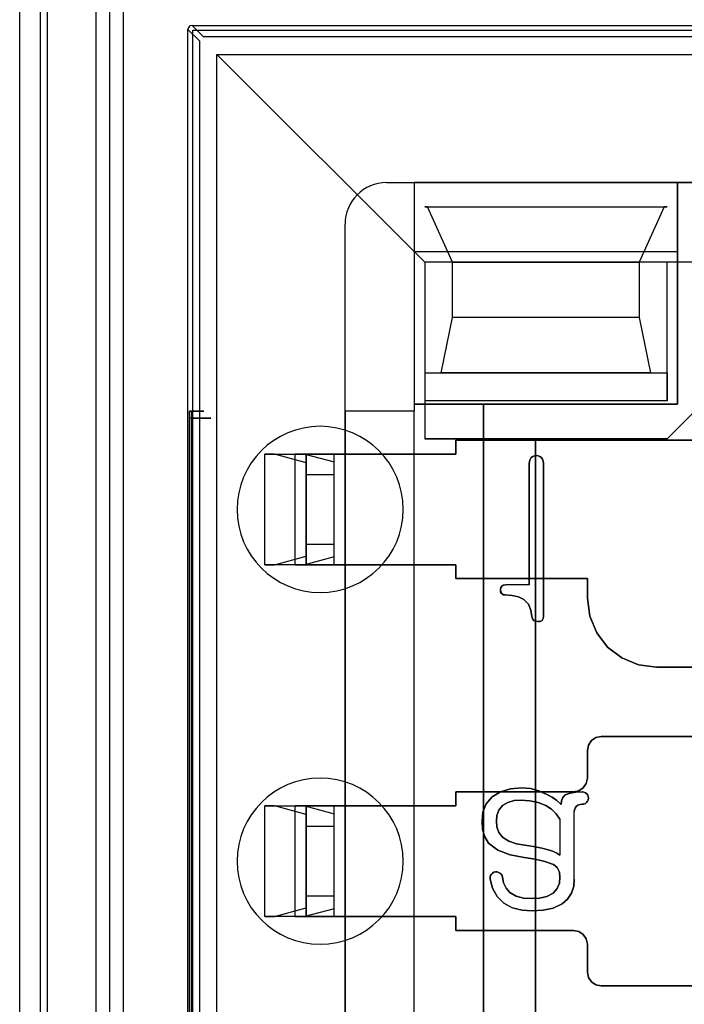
# Model space of a CAD drawing. Header units: millimetres. Extents: x 0 to 1524, y 0 to 1016.
# Tile 217 of 256: x 651 to 656, y 922 to 929. Entities that reach past the tile are written whole.
import ezdxf

# ---------------------------------------------------------------- set-up
doc = ezdxf.new("R2010")
doc.units = ezdxf.units.MM
doc.header["$LTSCALE"] = 83.82
doc.layers.get('0').update_dxf_attribs({"linetype": 'CONTINUOUS'})

msp = doc.modelspace()

# ---------------------------------------------------------------- linework, layer by layer
at = {"color": 4, "linetype": 'CONTINUOUS'}
for p, q in [((651.1444, 915.8884), (651.1444, 930.3884)), ((651.3444, 916.0884), (651.3444, 930.1884))]:
    msp.add_line(p, q, dxfattribs=at)
at = {"color": 6, "linetype": 'CONTINUOUS'}
for p, q in [((651.6944, 929.7385), (651.6944, 916.5384)), ((651.794, 929.6389), (651.794, 916.638)), ((651.8939, 916.638), (651.8939, 929.6389)), ((652.3894, 929.1734), (664.3994, 929.1734)), ((652.3594, 917.1334), (652.3594, 929.1435)), ((652.5694, 928.9634), (654.0694, 927.4634)), ((652.5694, 917.3134), (652.5694, 928.9634)), ((652.5694, 928.9634), (664.2194, 928.9634)), ((653.7944, 928.0384), (653.9944, 928.0384)), ((653.9944, 928.0384), (653.9944, 927.5384)), ((655.8944, 928.0384), (653.9944, 928.0384)), ((653.9944, 928.0384), (653.9944, 926.3884)), ((655.8944, 928.0384), (655.8944, 926.4384)), ((655.8944, 927.5384), (655.8944, 928.0384)), ((660.8944, 928.0384), (655.8944, 928.0384)), ((654.0894, 927.8634), (655.7994, 927.8634)), ((653.4944, 926.3884), (653.4944, 927.7384)), ((654.0694, 927.4634), (654.0694, 926.4634)), ((655.8194, 927.4634), (654.0694, 927.4634)), ((654.2694, 927.4634), (655.6194, 927.4634)), ((660.9694, 927.4634), (655.8194, 927.4634)), ((655.6194, 927.0634), (654.2694, 927.0634)), ((654.0694, 926.6634), (654.0694, 926.4634)), ((654.0694, 926.4634), (654.0694, 926.1884)), ((655.8194, 926.4634), (654.0694, 926.4634)), ((652.3711, 926.3884), (652.3812, 926.3884)), ((653.4944, 926.3884), (653.4944, 926.0784)), ((653.9944, 926.3884), (653.4944, 926.3884)), ((653.9944, 926.3884), (653.4944, 926.3884)), ((655.8944, 926.4384), (653.9944, 926.4384)), ((653.9944, 926.4384), (653.9944, 926.3884)), ((653.9944, 926.0784), (653.9944, 926.3884)), ((653.9944, 919.8884), (653.9944, 926.3884)), ((652.3696, 919.9384), (652.3696, 926.3384)), ((652.3827, 926.3384), (652.3827, 919.9384)), ((652.9144, 925.2784), (652.9144, 926.0784)), ((652.9144, 926.0784), (653.2144, 926.0784)), ((652.9836, 926.0784), (652.9144, 926.0784)), ((653.2144, 926.0159), (652.9836, 926.0784)), ((652.9836, 926.0784), (653.2039, 926.0784)), ((653.1347, 925.2784), (653.1347, 926.0784)), ((653.1347, 926.0784), (653.2039, 926.0784)), ((653.4144, 926.0784), (653.1347, 926.0784)), ((653.2039, 926.0784), (653.4144, 926.0214)), ((653.2144, 925.2784), (653.2144, 926.0784)), ((653.2144, 926.0784), (653.2144, 925.2784)), ((653.4144, 925.2784), (653.4144, 926.0784)), ((653.4144, 925.2784), (653.4144, 926.0784)), ((654.2944, 926.0784), (653.4144, 926.0784)), ((653.4144, 926.0784), (654.2944, 926.0784)), ((653.4144, 925.2784), (653.4144, 926.0784)), ((653.2144, 926.0159), (653.2144, 925.9284)), ((653.2144, 925.3409), (653.2144, 926.0159)), ((653.4144, 925.9284), (653.4144, 926.0214)), ((653.4144, 925.3355), (653.4144, 926.0214)), ((653.2144, 925.4284), (653.2144, 925.9284)), ((653.4144, 925.9284), (653.2144, 925.9284)), ((653.4144, 925.4284), (653.4144, 925.9284)), ((653.2144, 925.4284), (653.2144, 925.3409)), ((653.2144, 925.4284), (653.4144, 925.4284)), ((653.4144, 925.3355), (653.4144, 925.4284)), ((652.9836, 925.2784), (653.2144, 925.3409)), ((653.4144, 925.3355), (653.2039, 925.2784)), ((652.9144, 925.2784), (652.9836, 925.2784)), ((653.2144, 925.2784), (652.9144, 925.2784)), ((653.2039, 925.2784), (652.9836, 925.2784)), ((653.1347, 925.2784), (653.4144, 925.2784)), ((653.2039, 925.2784), (653.1347, 925.2784)), ((654.2944, 925.2784), (653.4144, 925.2784)), ((653.4144, 925.2784), (654.2944, 925.2784)), ((653.4944, 925.2784), (653.4944, 923.5384)), ((653.9944, 923.5384), (653.9944, 925.2784)), ((654.824, 925.1347), (654.655, 925.1347)), ((654.824, 925.1347), (654.655, 925.1347)), ((652.9144, 922.7384), (652.9144, 923.5384)), ((652.9144, 923.5384), (653.2144, 923.5384)), ((652.9836, 923.5384), (652.9144, 923.5384)), ((653.2144, 923.4759), (652.9836, 923.5384)), ((652.9836, 923.5384), (653.2039, 923.5384)), ((653.1347, 923.5384), (653.2039, 923.5384)), ((653.4144, 923.5384), (653.1347, 923.5384)), ((653.1347, 922.7384), (653.1347, 923.5384)), ((653.2039, 923.5384), (653.4144, 923.4814)), ((653.2144, 922.7384), (653.2144, 923.5384)), ((653.2144, 923.5384), (653.2144, 922.7384)), ((653.2144, 923.4759), (653.2144, 923.3884)), ((653.2144, 922.8009), (653.2144, 923.4759)), ((653.4144, 922.7384), (653.4144, 923.5384)), ((654.2944, 923.5384), (653.4144, 923.5384)), ((653.4144, 922.7384), (653.4144, 923.5384)), ((653.4144, 923.5384), (654.2944, 923.5384)), ((653.4144, 922.7384), (653.4144, 923.5384)), ((653.4144, 923.3884), (653.4144, 923.4814)), ((653.4144, 922.7955), (653.4144, 923.4814)), ((655.1499, 923.0088), (655.1499, 923.4945)), ((655.1499, 923.0088), (655.1499, 923.4945)), ((655.0462, 923.4421), (655.0462, 923.1813)), ((655.0462, 923.4421), (655.0462, 923.1813)), ((653.2144, 922.8884), (653.2144, 923.3884)), ((653.4144, 923.3884), (653.2144, 923.3884)), ((653.4144, 922.8884), (653.4144, 923.3884)), ((653.2144, 922.8884), (653.2144, 922.8009)), ((653.2144, 922.8884), (653.4144, 922.8884)), ((653.4144, 922.7955), (653.4144, 922.8884)), ((652.9836, 922.7384), (653.2144, 922.8009)), ((653.4144, 922.7955), (653.2039, 922.7384)), ((652.9144, 922.7384), (652.9836, 922.7384)), ((653.2144, 922.7384), (652.9144, 922.7384)), ((653.2039, 922.7384), (652.9836, 922.7384)), ((653.1347, 922.7384), (653.4144, 922.7384)), ((653.2039, 922.7384), (653.1347, 922.7384)), ((653.4144, 922.7384), (654.2944, 922.7384)), ((654.2944, 922.7384), (653.4144, 922.7384)), ((653.4944, 922.7384), (653.4944, 920.9984)), ((653.9944, 920.9984), (653.9944, 922.7384))]:
    msp.add_line(p, q, dxfattribs=at)
at = {"color": 7, "linetype": 'CONTINUOUS'}
for p, q in [((651.2944, 916.8384), (651.2944, 929.4384)), ((652.4719, 929.091), (652.3894, 929.1734)), ((652.3594, 929.1435), (652.4419, 929.061)), ((652.3944, 929.1384), (664.3944, 929.1384)), ((652.3944, 917.1384), (652.3944, 929.1384)), ((664.3169, 929.091), (652.4719, 929.091)), ((652.4419, 929.061), (652.4419, 917.2159)), ((653.7944, 928.0384), (662.9944, 928.0384)), ((654.0694, 927.8634), (655.8194, 927.8634)), ((654.0894, 927.8634), (654.0694, 927.8634)), ((654.2694, 927.4634), (654.0894, 927.8634)), ((655.7994, 927.8634), (655.6194, 927.4634)), ((655.8194, 927.8634), (655.7994, 927.8634)), ((653.4944, 918.5384), (653.4944, 927.7384)), ((653.9944, 927.5384), (653.9944, 926.4384)), ((655.8944, 927.5384), (653.9944, 927.5384)), ((655.8944, 926.4384), (655.8944, 927.5384)), ((654.0694, 927.4634), (654.0694, 926.6634)), ((655.8194, 927.4634), (654.0694, 927.4634)), ((654.2694, 927.0634), (654.2694, 927.4634)), ((655.6194, 927.4634), (655.6194, 927.0634)), ((655.8194, 926.4634), (655.8194, 927.4634)), ((654.1894, 926.6634), (654.2694, 927.0634)), ((655.6194, 927.0634), (655.6994, 926.6634)), ((656.4194, 926.7884), (655.8194, 926.1884)), ((655.8194, 926.1884), (656.4194, 926.7884)), ((654.0694, 926.6634), (655.8194, 926.6634)), ((655.6994, 926.6634), (654.1894, 926.6634)), ((655.8194, 926.6634), (655.8194, 926.4634)), ((653.9944, 926.4384), (654.4944, 926.4384)), ((654.4944, 919.8384), (654.4944, 926.4384)), ((654.4944, 926.4384), (654.4944, 919.8384)), ((654.4944, 926.4384), (655.8944, 926.4384)), ((655.8194, 926.1884), (654.0694, 926.1884)), ((654.0694, 926.1884), (654.8694, 926.1884)), ((654.2944, 926.1784), (656.5694, 926.1784)), ((654.2944, 926.0784), (654.2944, 926.1784)), ((654.2944, 926.1784), (654.2944, 926.0784)), ((656.5694, 926.1784), (654.2944, 926.1784)), ((654.8694, 926.1884), (654.8694, 920.0884)), ((654.8694, 920.0884), (654.8694, 926.1884)), ((654.8694, 926.1884), (655.8194, 926.1884)), ((653.9944, 926.0784), (653.4944, 926.0784)), ((653.4944, 926.0784), (653.4944, 925.2784)), ((653.9944, 925.2784), (653.9944, 926.0784)), ((654.824, 926.0084), (654.824, 925.1347)), ((654.824, 925.1347), (654.824, 926.0084)), ((654.9277, 924.907), (654.9277, 926.0104)), ((654.9277, 926.0104), (654.9277, 924.907)), ((653.4944, 925.2784), (653.9944, 925.2784)), ((654.2944, 925.1784), (654.2944, 925.2784)), ((654.2944, 925.2784), (654.2944, 925.1784)), ((655.2444, 925.1784), (654.2944, 925.1784)), ((654.2944, 925.1784), (655.2444, 925.1784)), ((655.2444, 925.0384), (655.2444, 925.1784)), ((655.2444, 925.1784), (655.2444, 925.0384)), ((656.9442, 924.5384), (655.7444, 924.5384)), ((655.7444, 924.5384), (658.1694, 924.5384)), ((657.0944, 924.0384), (655.3444, 924.0384)), ((655.3444, 924.0384), (656.5907, 924.0384)), ((655.2444, 923.9384), (655.2444, 923.7384)), ((655.2444, 923.7384), (655.2444, 923.9384)), ((654.2944, 923.6384), (654.2944, 923.5384)), ((655.1444, 923.6384), (654.2944, 923.6384)), ((654.2944, 923.6384), (655.1444, 923.6384)), ((654.2944, 923.5384), (654.2944, 923.6384)), ((653.4944, 923.5384), (653.4944, 922.7384)), ((653.9944, 923.5384), (653.4944, 923.5384)), ((653.9944, 922.7384), (653.9944, 923.5384)), ((653.4944, 922.7384), (653.9944, 922.7384)), ((654.2944, 922.7384), (654.2944, 922.6384)), ((654.2944, 922.6384), (654.2944, 922.7384)), ((654.2944, 922.6384), (655.1444, 922.6384)), ((655.1444, 922.6384), (654.2944, 922.6384)), ((655.2444, 922.5384), (655.2444, 922.3384)), ((655.2444, 922.3384), (655.2444, 922.5384)), ((655.3444, 922.2384), (657.0944, 922.2384)), ((656.5907, 922.2384), (655.3444, 922.2384))]:
    msp.add_line(p, q, dxfattribs=at)
for points in [[(652.3894, 929.1734), (652.3743, 929.1694), (652.3634, 929.1585), (652.3594, 929.1435)], [(654.8391, 926.0523), (654.8304, 926.0391), (654.8254, 926.0241), (654.824, 926.0084)], [(654.824, 926.0084), (654.8254, 926.0241), (654.8304, 926.0391), (654.8391, 926.0523)], [(654.8759, 926.0681), (654.8625, 926.0657), (654.85, 926.0604), (654.8391, 926.0523)], [(654.8391, 926.0523), (654.85, 926.0604), (654.8625, 926.0657), (654.8759, 926.0681)], [(654.9277, 926.0104), (654.9262, 926.0258), (654.9207, 926.0404), (654.9111, 926.0526)], [(654.9111, 926.0526), (654.9207, 926.0404), (654.9262, 926.0258), (654.9277, 926.0104)], [(654.6166, 925.0977), (654.6183, 925.0814), (654.6255, 925.0689), (654.6375, 925.0624), (654.6513, 925.0607)], [(654.6513, 925.0607), (654.6351, 925.0632), (654.6232, 925.0714), (654.6177, 925.0839), (654.6166, 925.0977)], [(654.6513, 925.0607), (654.7011, 925.0577), (654.7467, 925.0477), (654.7856, 925.0285)], [(654.7856, 925.0285), (654.7467, 925.0477), (654.7011, 925.0577), (654.6513, 925.0607)], [(655.7444, 924.5384), (655.6146, 924.5556), (655.4941, 924.6056), (655.3908, 924.6849), (655.3115, 924.7882), (655.2615, 924.9087), (655.2444, 925.0384)], [(655.2444, 925.0384), (655.2615, 924.9087), (655.3115, 924.7882), (655.3908, 924.6849), (655.4941, 924.6056), (655.6146, 924.5556), (655.7444, 924.5384)], [(654.7856, 925.0285), (654.8181, 924.9946), (654.8369, 924.9513), (654.8439, 924.9046)], [(654.8439, 924.9046), (654.8369, 924.9514), (654.8181, 924.9946), (654.7856, 925.0285)], [(654.8439, 924.9046), (654.8471, 924.8893), (654.8561, 924.8773), (654.87, 924.8705), (654.8868, 924.8681)], [(654.8868, 924.8681), (654.8694, 924.8707), (654.8556, 924.8778), (654.8469, 924.8897), (654.8439, 924.9046)], [(654.8868, 924.8681), (654.9034, 924.8696), (654.9174, 924.8768), (654.9255, 924.8903), (654.9277, 924.907)], [(654.9277, 924.907), (654.9254, 924.89), (654.9171, 924.8765), (654.9031, 924.8695), (654.8868, 924.8681)], [(655.3444, 924.0384), (655.3058, 924.0307), (655.2737, 924.0092), (655.2521, 923.977), (655.2444, 923.9384)], [(655.2444, 923.9384), (655.2521, 923.977), (655.2737, 924.0092), (655.3058, 924.0307), (655.3444, 924.0384)], [(655.2444, 923.7384), (655.2367, 923.6999), (655.2151, 923.6677), (655.183, 923.6462), (655.1444, 923.6384)], [(655.1444, 923.6384), (655.183, 923.6462), (655.2151, 923.6677), (655.2367, 923.6999), (655.2444, 923.7384)], [(655.0837, 923.6167), (655.067, 923.5975), (655.0584, 923.5734), (655.0562, 923.5479)], [(655.0562, 923.5479), (655.0584, 923.5735), (655.067, 923.5975), (655.0837, 923.6167)], [(655.2062, 923.6384), (655.1606, 923.6367), (655.1191, 923.6304), (655.0837, 923.6167)], [(655.0837, 923.6167), (655.1191, 923.6304), (655.1606, 923.6367), (655.2062, 923.6384)], [(655.2516, 923.594), (655.2503, 923.6049), (655.2466, 923.6149), (655.2407, 923.6241)], [(655.2407, 923.6241), (655.2466, 923.6149), (655.2503, 923.6049), (655.2516, 923.594)], [(654.7671, 923.5792), (654.7166, 923.5756), (654.6701, 923.5633), (654.6314, 923.5396)], [(654.6314, 923.5396), (654.6702, 923.5634), (654.7167, 923.5756), (654.7671, 923.5792)], [(655.2078, 923.5496), (655.2193, 923.5508), (655.23, 923.5552), (655.2391, 923.5623)], [(655.2391, 923.5623), (655.23, 923.5552), (655.2193, 923.5508), (655.2078, 923.5496)], [(655.1499, 923.4945), (655.1512, 923.5087), (655.1555, 923.5225), (655.1641, 923.5343)], [(655.1641, 923.5343), (655.1555, 923.5225), (655.1512, 923.5087), (655.1499, 923.4945)], [(654.587, 923.4285), (654.5909, 923.3861), (654.6052, 923.3454), (654.6324, 923.3111)], [(654.6324, 923.3111), (654.6052, 923.3454), (654.5909, 923.3861), (654.587, 923.4285)], [(654.6324, 923.3111), (654.6772, 923.283), (654.7319, 923.2646), (654.7932, 923.2533)], [(654.7932, 923.2533), (654.7319, 923.2646), (654.6772, 923.283), (654.6324, 923.3111)], [(654.9719, 923.2174), (654.9992, 923.2075), (655.0243, 923.1959), (655.0462, 923.1813)], [(655.0462, 923.1813), (655.0243, 923.1959), (654.9992, 923.2075), (654.9719, 923.2174)], [(654.5513, 923.0456), (654.5441, 923.0349), (654.5414, 923.0223), (654.5425, 923.0095)], [(654.5425, 923.0095), (654.5414, 923.0223), (654.5441, 923.0349), (654.5513, 923.0456)], [(654.5805, 923.0607), (654.5695, 923.0581), (654.5598, 923.0531), (654.5513, 923.0456)], [(654.5513, 923.0456), (654.5598, 923.0531), (654.5695, 923.0581), (654.5805, 923.0607)], [(654.6124, 923.0519), (654.6027, 923.0576), (654.5918, 923.0605), (654.5805, 923.0607)], [(654.5805, 923.0607), (654.5918, 923.0605), (654.6027, 923.0576), (654.6124, 923.0519)], [(654.6314, 923.0227), (654.6281, 923.0341), (654.6216, 923.0442), (654.6124, 923.0519)], [(654.6124, 923.0519), (654.6216, 923.0442), (654.6281, 923.0341), (654.6314, 923.0227)], [(655.1444, 922.6384), (655.183, 922.6307), (655.2151, 922.6092), (655.2367, 922.577), (655.2444, 922.5384)], [(655.2444, 922.5384), (655.2367, 922.577), (655.2151, 922.6092), (655.183, 922.6307), (655.1444, 922.6384)], [(655.2444, 922.3384), (655.2521, 922.2999), (655.2737, 922.2677), (655.3058, 922.2462), (655.3444, 922.2384)], [(655.3444, 922.2384), (655.3058, 922.2462), (655.2737, 922.2677), (655.2521, 922.2999), (655.2444, 922.3384)]]:
    msp.add_lwpolyline(points, dxfattribs=at)
at = {"color": 6, "linetype": 'CONTINUOUS'}
for points in [[(652.3696, 926.3384), (652.3697, 926.3567), (652.37, 926.3728), (652.3705, 926.3842), (652.3711, 926.3884)], [(652.3812, 926.3884), (652.4178, 926.3884), (652.4465, 926.3884), (652.466, 926.3884), (652.4754, 926.3884), (652.4742, 926.3884), (652.4624, 926.3884), (652.4408, 926.3884), (652.4096, 926.3884), (652.3711, 926.3884)], [(652.3812, 926.3884), (652.3818, 926.3842), (652.3823, 926.3728), (652.3826, 926.3567), (652.3827, 926.3384)], [(652.3827, 926.3384), (652.4279, 926.3384), (652.4661, 926.3384), (652.4957, 926.3384), (652.516, 926.3384), (652.5254, 926.3384), (652.5241, 926.3384), (652.512, 926.3384), (652.4892, 926.3384), (652.4573, 926.3384), (652.4173, 926.3384), (652.3696, 926.3384)], [(653.2144, 926.0784), (653.2182, 926.0784), (653.2295, 926.0784), (653.2478, 926.0784), (653.273, 926.0784), (653.3031, 926.0784), (653.3375, 926.0784), (653.3749, 926.0784), (653.4144, 926.0784)], [(654.9111, 926.0526), (654.9009, 926.0608), (654.8889, 926.0663), (654.8759, 926.0681)], [(654.8759, 926.0681), (654.8889, 926.0663), (654.9009, 926.0608), (654.9111, 926.0526)], [(653.4144, 925.2784), (653.3755, 925.2784), (653.3382, 925.2784), (653.3037, 925.2784), (653.273, 925.2784), (653.2482, 925.2784), (653.2297, 925.2784), (653.2183, 925.2784), (653.2144, 925.2784)], [(654.655, 925.1347), (654.6383, 925.1322), (654.6257, 925.1241), (654.619, 925.1119), (654.6166, 925.0977)], [(654.6166, 925.0977), (654.6198, 925.1143), (654.6283, 925.1266), (654.6408, 925.133), (654.655, 925.1347)], [(654.7699, 923.6681), (654.6889, 923.6615), (654.6161, 923.6402), (654.5564, 923.6028)], [(654.5564, 923.6028), (654.6162, 923.6403), (654.689, 923.6615), (654.7699, 923.6681)], [(654.9516, 923.6197), (654.8943, 923.6471), (654.833, 923.6632), (654.7699, 923.6681)], [(654.7699, 923.6681), (654.833, 923.6632), (654.8943, 923.6471), (654.9516, 923.6197)], [(655.0562, 923.5479), (655.0242, 923.5758), (654.9891, 923.5999), (654.9516, 923.6197)], [(654.9516, 923.6197), (654.9891, 923.5999), (655.0242, 923.5758), (655.0562, 923.5479)], [(655.2407, 923.6241), (655.2308, 923.6323), (655.2189, 923.637), (655.2062, 923.6384)], [(655.2062, 923.6384), (655.2189, 923.637), (655.2308, 923.6323), (655.2407, 923.6241)], [(654.5564, 923.6028), (654.5139, 923.5526), (654.4901, 923.4917), (654.4833, 923.4271)], [(654.4833, 923.4271), (654.4901, 923.4917), (654.5139, 923.5526), (654.5564, 923.6028)], [(654.9451, 923.5396), (654.8881, 923.563), (654.8279, 923.5754), (654.7671, 923.5792)], [(654.7671, 923.5792), (654.8279, 923.5754), (654.8881, 923.563), (654.9451, 923.5396)], [(655.1641, 923.5343), (655.1764, 923.543), (655.1914, 923.5481), (655.2078, 923.5496)], [(655.2078, 923.5496), (655.1914, 923.5481), (655.1764, 923.543), (655.1641, 923.5343)], [(655.2391, 923.5623), (655.2454, 923.572), (655.2495, 923.5826), (655.2516, 923.594)], [(655.2516, 923.594), (655.2495, 923.5826), (655.2454, 923.572), (655.2391, 923.5623)], [(653.2144, 923.5384), (653.2182, 923.5384), (653.2295, 923.5384), (653.2478, 923.5384), (653.273, 923.5384), (653.3031, 923.5384), (653.3375, 923.5384), (653.3749, 923.5384), (653.4144, 923.5384)], [(654.6314, 923.5396), (654.6048, 923.5076), (654.5908, 923.469), (654.587, 923.4285)], [(654.587, 923.4285), (654.5908, 923.469), (654.6048, 923.5076), (654.6314, 923.5396)], [(655.0462, 923.4421), (655.0192, 923.4812), (654.9849, 923.514), (654.9451, 923.5396)], [(654.9451, 923.5396), (654.9849, 923.514), (655.0192, 923.4812), (655.0462, 923.4421)], [(654.4833, 923.4271), (654.4879, 923.3677), (654.5033, 923.3136), (654.531, 923.2685)], [(654.531, 923.2685), (654.5033, 923.3137), (654.4879, 923.3678), (654.4833, 923.4271)], [(654.531, 923.2685), (654.5981, 923.2172), (654.6862, 923.1837), (654.7879, 923.1644)], [(654.7879, 923.1644), (654.6862, 923.1837), (654.5981, 923.2172), (654.531, 923.2685)], [(654.7932, 923.2533), (654.855, 923.2438), (654.9147, 923.2322), (654.9719, 923.2174)], [(654.9719, 923.2174), (654.9147, 923.2322), (654.855, 923.2438), (654.7932, 923.2533)], [(654.7879, 923.1644), (654.8661, 923.152), (654.9375, 923.1368), (655.0002, 923.1148)], [(655.0002, 923.1148), (654.9375, 923.1368), (654.8661, 923.152), (654.7879, 923.1644)], [(655.0002, 923.1148), (655.0268, 923.0923), (655.0421, 923.0597), (655.0462, 923.0232)], [(655.0462, 923.0232), (655.0421, 923.0597), (655.0268, 923.0923), (655.0002, 923.1148)], [(654.5425, 923.0095), (654.5594, 922.944), (654.5916, 922.8838), (654.6402, 922.835)], [(654.6402, 922.835), (654.5916, 922.8838), (654.5594, 922.944), (654.5425, 923.0095)], [(654.6842, 922.9118), (654.6566, 922.9437), (654.6395, 922.982), (654.6314, 923.0227)], [(654.6314, 923.0227), (654.6395, 922.982), (654.6566, 922.9437), (654.6842, 922.9118)], [(655.0462, 923.0232), (655.0418, 922.9805), (655.0255, 922.9405), (654.9965, 922.9084)], [(654.9965, 922.9084), (655.0256, 922.9406), (655.0418, 922.9805), (655.0462, 923.0232)], [(655.0615, 922.8296), (655.1013, 922.8641), (655.13, 922.9079), (655.1454, 922.9574), (655.1499, 923.0088)], [(655.1499, 923.0088), (655.1454, 922.9574), (655.13, 922.9079), (655.1013, 922.8641), (655.0615, 922.8296)], [(654.8381, 922.8681), (654.7833, 922.8718), (654.7306, 922.885), (654.6842, 922.9118)], [(654.6842, 922.9118), (654.7307, 922.885), (654.7834, 922.8718), (654.8381, 922.8681)], [(654.9965, 922.9084), (654.9512, 922.8844), (654.8974, 922.8718), (654.8381, 922.8681)], [(654.8381, 922.8681), (654.8975, 922.8718), (654.9513, 922.8845), (654.9965, 922.9084)], [(654.6402, 922.835), (654.7024, 922.8022), (654.7723, 922.7844), (654.8462, 922.7792)], [(654.8462, 922.7792), (654.7722, 922.7845), (654.7023, 922.8022), (654.6402, 922.835)], [(654.8462, 922.7792), (654.9251, 922.7841), (654.998, 922.8), (655.0615, 922.8296)], [(655.0615, 922.8296), (654.9979, 922.7999), (654.925, 922.7841), (654.8462, 922.7792)], [(653.4144, 922.7384), (653.3755, 922.7384), (653.3382, 922.7384), (653.3037, 922.7384), (653.273, 922.7384), (653.2482, 922.7384), (653.2297, 922.7384), (653.2183, 922.7384), (653.2144, 922.7384)]]:
    msp.add_lwpolyline(points, dxfattribs=at)
msp.add_arc((653.7944, 927.7384), 0.3, 90, 180, dxfattribs=at)
at = {"color": 7, "linetype": 'CONTINUOUS'}
msp.add_arc((653.7944, 927.7384), 0.3, 90, 180, dxfattribs=at)
at = {"color": 4, "linetype": 'CONTINUOUS'}
for centre, start, end in [((653.3144, 925.6784), 0, 180), ((653.3144, 925.6784), 180, 360), ((653.3144, 923.1384), 0, 180), ((653.3144, 923.1384), 180, 360)]:
    msp.add_arc(centre, 0.6, start, end, dxfattribs=at)

doc.saveas('drawing.dxf')
